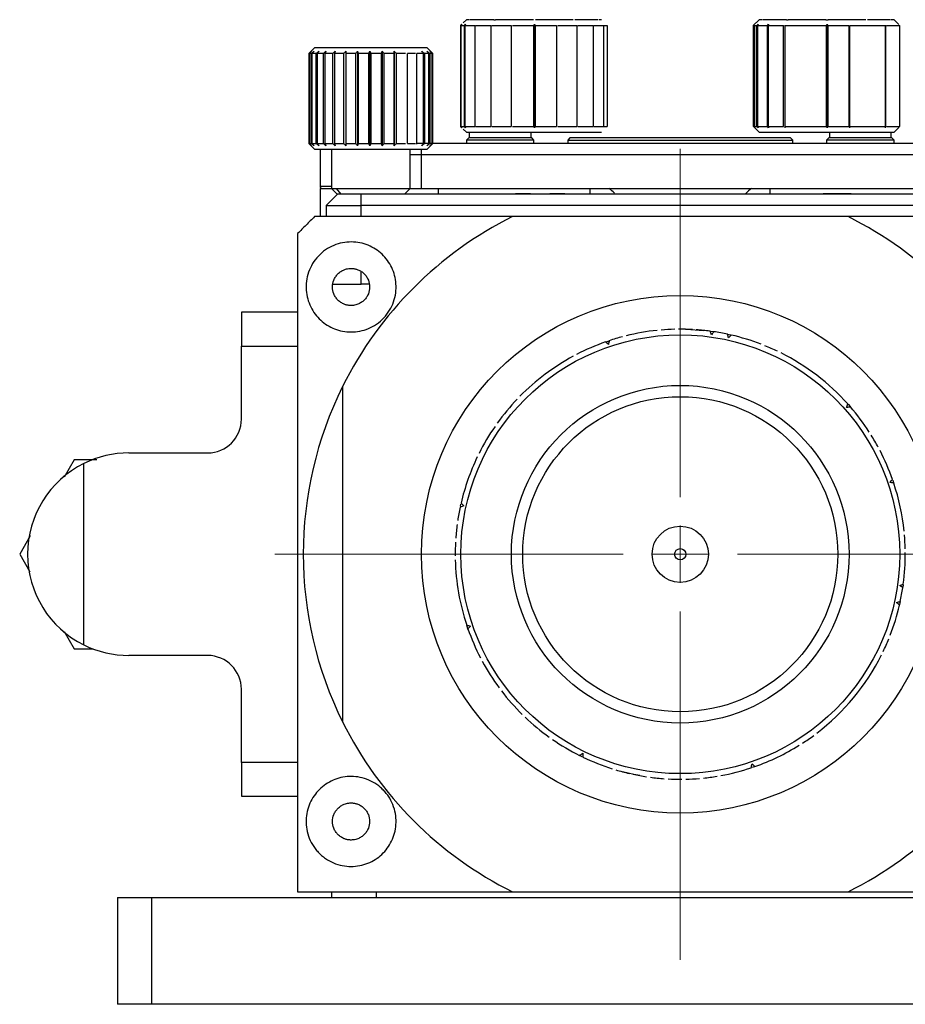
# Model space of a CAD drawing. Header units: inches. Extents: x 2.7 to 30.9, y 2.6 to 27.9.
# Tile 5 of 20: x 18.2 to 21.3, y 2.6 to 6.1. Entities that reach past the tile are written whole.
import ezdxf

# ---------------------------------------------------------------- set-up
doc = ezdxf.new("R2010")
doc.units = ezdxf.units.IN
doc.header["$MEASUREMENT"] = 0

# ---------------------------------------------------------------- blocks, each defined once
blk = doc.blocks.new('SW_CENTERMARKSYMBOL_9')
at = {"color": 0, "linetype": 'Continuous', "lineweight": 18}
for p, q in [((0, 0.2), (0, 1.4189)), ((0, 0), (0, 0.1)), ((-0.2, 0), (-1.4189, 0)), ((0, 0), (-0.1, 0)), ((0, 0), (0, -0.1)), ((0, 0), (0.1, 0)), ((0.2, 0), (1.4189, 0)), ((0, -0.2), (0, -1.4189))]:
    blk.add_line(p, q, dxfattribs=at)

msp = doc.modelspace()

# ---------------------------------------------------------------- linework, layer by layer
at = {"color": 7, "linetype": 'Continuous', "lineweight": 25}
for p, q in [((19.7903, 6.0598), (19.7942, 6.0638)), ((19.7942, 6.0638), (19.7903, 6.0598)), ((19.8101, 6.0796), (19.7989, 6.0684)), ((19.8027, 6.0598), (19.8072, 6.0638)), ((19.8072, 6.0638), (19.8042, 6.0598)), ((20.046, 6.0598), (20.0482, 6.0638)), ((20.0482, 6.0638), (20.0505, 6.0598)), ((20.0482, 5.7016), (20.0482, 6.0638)), ((20.8337, 6.0796), (20.8136, 6.0595)), ((20.8264, 6.0598), (20.8308, 6.0638)), ((20.8308, 6.0638), (20.8278, 6.0598)), ((20.8627, 6.0598), (20.8672, 6.0638)), ((20.8672, 6.0638), (20.8654, 6.0598)), ((21.0696, 6.0598), (21.0718, 6.0638)), ((21.0718, 6.0638), (21.0741, 6.0598)), ((21.0718, 5.7016), (21.0718, 6.0638)), ((21.3232, 6.0624), (21.3059, 6.0796)), ((19.7903, 6.0598), (19.8027, 6.0598)), ((19.7903, 6.0598), (19.7903, 5.7055)), ((19.7903, 5.7055), (19.7903, 6.0598)), ((19.8027, 5.7055), (19.8027, 6.0598)), ((19.8042, 6.0598), (19.839, 6.0598)), ((19.8042, 6.0598), (19.8042, 5.7055)), ((19.839, 6.0598), (19.839, 5.7055)), ((19.8417, 6.0598), (19.8956, 6.0598)), ((19.8956, 6.0598), (19.8956, 5.7055)), ((19.8993, 6.0598), (19.9669, 6.0598)), ((19.9669, 6.0598), (19.9669, 5.7055)), ((19.9712, 6.0598), (20.046, 6.0598)), ((20.046, 5.7055), (20.046, 6.0598)), ((20.0505, 6.0598), (20.1251, 6.0598)), ((20.0505, 6.0598), (20.0505, 5.7055)), ((20.1251, 6.0598), (20.1251, 5.7055)), ((20.1294, 6.0598), (20.1964, 6.0598)), ((20.1964, 6.0598), (20.1964, 5.7055)), ((20.2001, 6.0598), (20.2531, 6.0598)), ((20.2531, 6.0598), (20.2531, 5.7055)), ((20.2557, 6.0598), (20.2895, 6.0598)), ((20.2895, 6.0598), (20.2895, 5.7055)), ((20.2909, 6.0598), (20.3021, 6.0598)), ((20.3021, 6.0598), (20.3021, 5.7055)), ((20.8139, 6.0598), (20.8264, 6.0598)), ((20.8139, 5.7055), (20.8139, 6.0598)), ((20.8178, 6.0598), (20.8178, 5.7016)), ((20.8264, 5.7055), (20.8264, 6.0598)), ((20.8278, 6.0598), (20.8627, 6.0598)), ((20.8278, 6.0598), (20.8278, 5.7055)), ((20.8627, 5.7055), (20.8627, 6.0598)), ((20.8654, 6.0598), (20.9192, 6.0598)), ((20.8654, 6.0598), (20.8654, 5.7055)), ((20.9192, 5.7055), (20.9192, 6.0598)), ((20.9229, 6.0598), (21.0696, 6.0598)), ((20.9234, 6.0598), (20.9234, 5.7016)), ((21.0696, 5.7055), (21.0696, 6.0598)), ((21.0741, 6.0598), (21.0741, 5.7055)), ((21.0741, 6.0598), (21.1487, 6.0598)), ((21.1487, 5.7055), (21.1487, 6.0598)), ((21.1496, 6.0598), (21.1496, 5.7016)), ((21.153, 6.0598), (21.2767, 6.0598)), ((21.2748, 6.0598), (21.2748, 5.7016)), ((21.2767, 5.7055), (21.2767, 6.0598)), ((21.2794, 6.0598), (21.3257, 6.0598)), ((21.3257, 5.7055), (21.3257, 6.0598)), ((19.2785, 5.9811), (19.2588, 5.9614)), ((19.2588, 5.9614), (19.2588, 5.6464)), ((19.2593, 5.9614), (19.2588, 5.9614)), ((19.2593, 5.6464), (19.2593, 5.9614)), ((19.2673, 5.9614), (19.26, 5.9614)), ((19.26, 5.9614), (19.26, 5.6464)), ((19.2673, 5.6464), (19.2673, 5.9614)), ((19.2843, 5.9614), (19.2696, 5.9614)), ((19.2696, 5.9614), (19.2696, 5.6464)), ((19.6722, 5.9811), (19.2785, 5.9811)), ((19.2843, 5.6464), (19.2843, 5.9614)), ((19.3097, 5.9614), (19.2882, 5.9614)), ((19.2882, 5.9614), (19.2882, 5.6464)), ((19.3097, 5.6464), (19.3097, 5.9614)), ((19.3423, 5.9614), (19.3149, 5.9614)), ((19.3149, 5.9614), (19.3149, 5.6464)), ((19.3423, 5.6464), (19.3423, 5.9614)), ((19.3808, 5.9614), (19.3486, 5.9614)), ((19.3486, 5.9614), (19.3486, 5.6464)), ((19.3808, 5.6464), (19.3808, 5.9614)), ((19.3876, 5.9693), (19.3876, 5.6385)), ((19.4233, 5.9614), (19.3879, 5.9614)), ((19.3879, 5.9614), (19.3879, 5.6464)), ((19.4233, 5.6464), (19.4233, 5.9614)), ((19.4289, 5.9693), (19.4289, 5.6385)), ((19.4682, 5.9614), (19.431, 5.9614)), ((19.431, 5.9614), (19.431, 5.6464)), ((19.4682, 5.6464), (19.4682, 5.9614)), ((19.4722, 5.9693), (19.4722, 5.6385)), ((19.5133, 5.9614), (19.476, 5.9614)), ((19.476, 5.9614), (19.476, 5.6464)), ((19.5133, 5.6464), (19.5133, 5.9614)), ((19.5157, 5.9693), (19.5157, 5.6385)), ((19.5568, 5.9614), (19.5211, 5.9614)), ((19.5211, 5.9614), (19.5211, 5.6464)), ((19.5568, 5.6464), (19.5568, 5.9614)), ((19.5573, 5.9693), (19.5573, 5.6385)), ((19.5641, 5.9614), (19.5641, 5.6464)), ((19.5967, 5.9614), (19.5641, 5.9614)), ((19.6032, 5.6464), (19.6032, 5.9614)), ((19.6314, 5.9614), (19.6032, 5.9614)), ((19.6367, 5.6438), (19.6367, 5.9614)), ((19.6592, 5.9614), (19.6367, 5.9614)), ((19.6592, 5.6464), (19.6592, 5.9614)), ((19.6789, 5.9614), (19.6632, 5.9614)), ((19.6632, 5.9614), (19.6632, 5.6464)), ((19.6919, 5.9614), (19.6722, 5.9811)), ((19.6789, 5.6464), (19.6789, 5.9614)), ((19.6898, 5.9614), (19.6815, 5.9614)), ((19.6815, 5.9614), (19.6815, 5.6464)), ((19.6898, 5.6464), (19.6898, 5.9614)), ((19.6919, 5.9614), (19.6907, 5.9614)), ((19.6907, 5.9614), (19.6907, 5.6464)), ((19.6919, 5.6464), (19.6919, 5.9614)), ((19.7903, 5.7055), (19.8027, 5.7055)), ((19.7903, 5.7055), (19.7942, 5.7016)), ((19.7942, 5.7016), (19.7903, 5.7055)), ((19.7989, 5.6969), (19.81, 5.6858)), ((19.8072, 5.7016), (19.8027, 5.7055)), ((19.8042, 5.7055), (19.839, 5.7055)), ((19.8042, 5.7055), (19.8072, 5.7016)), ((19.81, 5.6858), (20.2824, 5.6858)), ((19.8198, 5.6858), (19.8198, 5.6661)), ((19.8417, 5.7055), (19.8956, 5.7055)), ((19.8993, 5.7055), (19.9669, 5.7055)), ((19.9712, 5.7055), (20.046, 5.7055)), ((20.0363, 5.6661), (20.0363, 5.6858)), ((20.0482, 5.7016), (20.046, 5.7055)), ((20.0505, 5.7055), (20.0482, 5.7016)), ((20.0505, 5.7055), (20.1251, 5.7055)), ((20.1294, 5.7055), (20.1964, 5.7055)), ((20.2001, 5.7055), (20.2531, 5.7055)), ((20.2557, 5.7055), (20.2895, 5.7055)), ((20.2909, 5.7055), (20.3021, 5.7055)), ((20.8139, 5.7055), (20.8336, 5.6858)), ((20.8139, 5.7055), (20.8264, 5.7055)), ((20.8308, 5.7016), (20.8264, 5.7055)), ((20.8278, 5.7055), (20.8627, 5.7055)), ((20.8278, 5.7055), (20.8308, 5.7016)), ((20.8336, 5.6858), (21.306, 5.6858)), ((20.8672, 5.7016), (20.8627, 5.7055)), ((20.8654, 5.7055), (20.9192, 5.7055)), ((20.8654, 5.7055), (20.8672, 5.7016)), ((20.9229, 5.7055), (21.0696, 5.7055)), ((21.0718, 5.7016), (21.0696, 5.7055)), ((21.0741, 5.7055), (21.0718, 5.7016)), ((21.0741, 5.7055), (21.1487, 5.7055)), ((21.0796, 5.6858), (21.0796, 5.6661)), ((21.153, 5.7055), (21.2767, 5.7055)), ((21.2794, 5.7055), (21.3257, 5.7055)), ((21.2962, 5.6661), (21.2962, 5.6858)), ((21.306, 5.6858), (21.3232, 5.7029)), ((19.8178, 5.6661), (19.81, 5.6583)), ((19.81, 5.6583), (19.81, 5.6464)), ((20.0462, 5.6583), (19.81, 5.6583)), ((20.0383, 5.6661), (19.8178, 5.6661)), ((20.0462, 5.6583), (20.0383, 5.6661)), ((20.0462, 5.6464), (20.0462, 5.6583)), ((20.1722, 5.6661), (20.1643, 5.6583)), ((20.1643, 5.6583), (20.1643, 5.6464)), ((20.1643, 5.6583), (20.9516, 5.6583)), ((20.9437, 5.6661), (20.1722, 5.6661)), ((20.9517, 5.6583), (20.9434, 5.6666)), ((20.9438, 5.6661), (20.9437, 5.6661)), ((20.9516, 5.6583), (20.9517, 5.6583)), ((20.9517, 5.6464), (20.9517, 5.6583)), ((21.0777, 5.6661), (21.0698, 5.6583)), ((21.0698, 5.6583), (21.0698, 5.6464)), ((21.306, 5.6583), (21.0698, 5.6583)), ((21.2982, 5.6661), (21.0777, 5.6661)), ((21.306, 5.6583), (21.2982, 5.6661)), ((21.306, 5.6464), (21.306, 5.6583)), ((19.2588, 5.6464), (19.2785, 5.6268)), ((19.2588, 5.6464), (19.2593, 5.6464)), ((19.26, 5.6464), (19.2673, 5.6464)), ((19.2696, 5.6464), (19.2843, 5.6464)), ((19.2785, 5.6268), (19.3034, 5.6268)), ((19.2882, 5.6464), (19.3097, 5.6464)), ((19.2982, 5.6268), (19.2982, 5.4968)), ((19.3034, 5.6268), (19.6722, 5.6268)), ((19.3149, 5.6464), (19.3423, 5.6464)), ((19.3375, 5.6268), (19.3375, 5.489)), ((19.3486, 5.6464), (19.3808, 5.6464)), ((19.3879, 5.6464), (19.4233, 5.6464)), ((19.431, 5.6464), (19.4682, 5.6464)), ((19.476, 5.6464), (19.5133, 5.6464)), ((19.5211, 5.6464), (19.5568, 5.6464)), ((19.5641, 5.6464), (19.5967, 5.6464)), ((19.6032, 5.6464), (19.6314, 5.6464)), ((19.6131, 5.489), (19.6131, 5.6268)), ((19.6592, 5.6464), (19.6367, 5.6464)), ((19.6789, 5.6464), (19.6632, 5.6464)), ((19.6722, 5.6268), (19.6919, 5.6464)), ((19.6898, 5.6464), (19.6815, 5.6464)), ((19.6919, 5.6464), (19.6907, 5.6464)), ((21.4201, 5.6464), (19.6919, 5.6464)), ((19.6525, 5.6071), (19.6131, 5.6071)), ((21.4635, 5.6071), (19.6525, 5.6071)), ((19.6525, 5.489), (19.6525, 5.6071)), ((19.2982, 5.4968), (19.3375, 5.4968)), ((19.2982, 5.489), (19.3375, 5.489)), ((19.2982, 5.489), (19.2982, 5.3905)), ((19.3375, 5.489), (19.3572, 5.4693)), ((19.3375, 5.489), (19.355, 5.489)), ((19.355, 5.489), (19.6131, 5.489)), ((19.3722, 5.4693), (19.355, 5.489)), ((19.5934, 5.4693), (19.6131, 5.489)), ((19.6131, 5.489), (19.7115, 5.489)), ((19.7115, 5.489), (20.243, 5.489)), ((20.243, 5.489), (20.3083, 5.489)), ((20.3083, 5.489), (20.8077, 5.489)), ((20.8077, 5.489), (20.873, 5.489)), ((20.873, 5.489), (21.4045, 5.489)), ((19.3592, 5.4693), (19.3198, 5.4299)), ((19.3572, 5.4693), (19.3592, 5.4693)), ((19.4419, 5.4693), (19.3592, 5.4693)), ((21.6741, 5.4693), (19.4419, 5.4693)), ((19.4419, 5.4299), (19.4419, 5.4693)), ((19.9817, 5.4703), (19.9817, 5.4693)), ((20.0339, 5.4703), (19.9817, 5.4703)), ((20.0339, 5.4703), (20.0339, 5.4693)), ((20.1022, 5.4703), (20.1022, 5.4693)), ((20.1543, 5.4703), (20.1022, 5.4703)), ((20.1543, 5.4703), (20.1543, 5.4693)), ((21.0582, 5.4703), (21.0582, 5.4693)), ((21.0682, 5.4703), (21.0582, 5.4703)), ((21.0682, 5.4703), (21.0682, 5.4693)), ((21.0915, 5.4703), (21.0682, 5.4703)), ((21.0915, 5.4703), (21.0915, 5.4693)), ((21.0986, 5.4703), (21.0915, 5.4703)), ((21.0986, 5.4703), (21.0986, 5.4693)), ((21.1214, 5.4703), (21.0986, 5.4703)), ((21.1214, 5.4703), (21.1214, 5.4693)), ((21.126, 5.4703), (21.1214, 5.4703)), ((21.126, 5.4703), (21.126, 5.4693)), ((21.1557, 5.4703), (21.1262, 5.4703)), ((21.1557, 5.4703), (21.1557, 5.4693)), ((19.3198, 5.4299), (19.4419, 5.4299)), ((19.3198, 5.4299), (19.3198, 5.3905)), ((21.6741, 5.4299), (19.4419, 5.4299)), ((21.1449, 5.3905), (19.9711, 5.3905)), ((19.3413, 5.1543), (19.4419, 5.1543)), ((19.4695, 5.1543), (19.4419, 5.1543)), ((19.0226, 5.0559), (19.0226, 4.9378)), ((19.2194, 5.0559), (19.0226, 5.0559)), ((20.7232, 4.9793), (20.7347, 4.9767)), ((19.0226, 4.9378), (19.2194, 4.9378)), ((19.0226, 4.6819), (19.0226, 4.9378)), ((19.3769, 4.7964), (19.3769, 3.6225)), ((21.1452, 4.7341), (21.1523, 4.726)), ((18.6289, 4.5638), (18.9045, 4.5638)), ((18.4379, 4.5401), (18.4024, 4.4785)), ((18.5165, 4.5401), (18.4379, 4.5401)), ((18.4714, 3.892), (18.4714, 4.5268)), ((21.3017, 4.468), (21.3042, 4.4609)), ((19.7887, 4.3775), (19.7904, 4.385)), ((18.2842, 4.2739), (18.247, 4.2094)), ((18.247, 4.2094), (18.2823, 4.1482)), ((21.3381, 4.1023), (21.337, 4.0946)), ((21.3279, 4.0443), (21.3244, 4.0289)), ((18.4028, 3.9396), (18.4379, 3.8787)), ((19.8164, 3.9448), (19.8112, 3.96)), ((18.4379, 3.8787), (18.5025, 3.8787)), ((18.9045, 3.8551), (18.6289, 3.8551)), ((19.0226, 3.4811), (19.0226, 3.737)), ((19.0226, 3.4811), (19.0226, 3.363)), ((19.2194, 3.4811), (19.0226, 3.4811)), ((20.2154, 3.5005), (20.2078, 3.5042)), ((20.8169, 3.4658), (20.8091, 3.4631)), ((19.0226, 3.363), (19.2194, 3.363)), ((18.5895, 3.0086), (18.5895, 2.6346)), ((18.5895, 3.0086), (18.7076, 3.0086)), ((18.7076, 3.0086), (18.7076, 2.6346)), ((18.7076, 3.0086), (22.4084, 3.0086)), ((19.3375, 3.0283), (19.3375, 3.0086)), ((19.495, 3.0086), (19.495, 3.0283)), ((19.9711, 3.0283), (21.1449, 3.0283)), ((18.7076, 2.6346), (18.5895, 2.6346)), ((22.4084, 2.6346), (18.7076, 2.6346))]:
    msp.add_line(p, q, dxfattribs=at)
at = {"color": 8, "linetype": 'Continuous', "lineweight": 25}
for p, q in [((19.6525, 5.6071), (19.6525, 5.6268)), ((19.7115, 5.489), (19.7115, 5.4693)), ((20.243, 5.4703), (20.243, 5.489)), ((20.873, 5.4703), (20.873, 5.489)), ((19.4419, 5.3905), (19.4419, 5.4299)), ((19.4419, 5.1543), (19.4419, 5.1989))]:
    msp.add_line(p, q, dxfattribs=at)
at = {"color": 7, "linetype": 'Continuous', "lineweight": 25, "flags": 128}
for points in [[(20.5766, 4.9966), (20.5813, 4.9965), (20.6382, 4.9927)], [(20.664, 4.9897), (20.6743, 4.9882), (20.6757, 4.988)], [(20.2984, 4.9528), (20.3058, 4.9554), (20.3077, 4.956)], [(20.4165, 3.4348), (20.3958, 3.4389), (20.3562, 3.4483)]]:
    msp.add_lwpolyline(points, dxfattribs=at)
at = {"color": 7, "linetype": 'Continuous', "lineweight": 25}
for radius in [0.9055, 0.7677, 0.5906, 0.5512, 0.0984, 0.0197]:
    msp.add_circle((20.558, 4.2094), radius, dxfattribs=at)
for centre, radius, start, end in [((19.306, 5.4968), 0.00787, 180, 270), ((20.243, 5.3905), 0.1181, 44.1298, 56.4427), ((20.873, 5.3905), 0.1181, 123.5573, 136.6854), ((20.558, 4.2094), 1.3189, 116.4244, 153.5756), ((20.558, 4.2094), 1.3189, 26.4244, 63.5756), ((20.558, 4.2094), 0.7874, 91.3924, 94.9025), ((20.558, 4.2094), 0.7874, 86.8924, 90.4025), ((20.558, 4.2094), 0.7874, 104.8924, 108.4025), ((20.558, 4.2094), 0.7874, 95.8924, 103.9025), ((20.558, 4.2094), 0.7874, 82.3924, 85.9025), ((20.558, 4.2094), 0.7874, 77.8924, 81.4025), ((20.558, 4.2094), 0.7874, 68.8924, 76.9025), ((20.558, 4.2094), 0.7874, 109.3924, 117.4025), ((20.558, 4.2094), 0.7874, 64.3924, 67.9025), ((20.558, 4.2094), 0.7874, 118.3924, 135.4025), ((20.558, 4.2094), 0.7874, 41.8924, 63.4025), ((20.558, 4.2094), 1.3189, 153.5756, 206.4244), ((20.558, 4.2094), 0.7874, 136.3924, 144.4025), ((20.558, 4.2094), 0.7874, 32.8924, 40.9025), ((18.9045, 4.6819), 0.1181, 270, 0), ((20.558, 4.2094), 0.7874, 145.3924, 153.4025), ((20.558, 4.2094), 0.7874, 28.3924, 31.9025), ((18.6289, 4.2094), 0.3543, 90, 116.3878), ((20.558, 4.2094), 0.7874, 154.3924, 166.9025), ((20.558, 4.2094), 0.7874, 19.3924, 27.4025), ((18.6289, 4.2094), 0.3543, 116.3878, 243.6122), ((20.558, 4.2094), 0.7874, 5.8924, 18.4025), ((20.558, 4.2094), 0.7874, 167.8924, 171.4025), ((20.558, 4.2094), 0.7874, 172.3924, 175.9025), ((20.558, 4.2094), 0.7874, 1.3924, 4.9025), ((20.558, 4.2094), 0.7874, 176.8924, 180.4025), ((20.558, 4.2094), 0.7874, 352.3924, 0.4025), ((20.558, 4.2094), 0.7874, 181.3924, 198.4025), ((20.558, 4.2094), 0.7874, 347.8924, 351.4025), ((20.558, 4.2094), 0.7874, 338.8924, 346.9025), ((20.558, 4.2094), 0.7874, 199.3924, 207.4025), ((20.558, 4.2094), 0.7874, 334.3924, 337.9025), ((18.6289, 4.2094), 0.3543, 243.6122, 270), ((18.9045, 3.737), 0.1181, 0, 90), ((20.558, 4.2094), 0.7874, 208.3924, 216.4025), ((20.558, 4.2094), 0.7874, 307.3924, 333.4025), ((20.558, 4.2094), 0.7874, 217.3924, 225.4025), ((20.558, 4.2094), 1.3189, 206.4244, 243.5756), ((20.558, 4.2094), 0.7874, 226.3924, 234.4025), ((20.558, 4.2094), 1.3189, 296.4244, 333.5756), ((20.558, 4.2094), 0.7874, 235.3924, 243.4025), ((20.558, 4.2094), 0.7874, 302.8924, 306.4025), ((20.558, 4.2094), 0.7874, 289.3924, 301.9025), ((20.558, 4.2094), 0.7874, 244.3924, 252.4025), ((20.558, 4.2094), 0.7874, 253.3924, 256.9025), ((20.558, 4.2094), 0.7874, 280.3924, 288.4025), ((20.558, 4.2094), 0.7874, 257.8924, 261.4025), ((20.558, 4.2094), 0.7874, 262.3924, 265.9025), ((20.558, 4.2094), 0.7874, 266.8924, 270.4025), ((20.558, 4.2094), 0.7874, 271.3924, 274.9025), ((20.558, 4.2094), 0.7874, 275.8924, 279.4025)]:
    msp.add_arc(centre, radius, start, end, dxfattribs=at)
for points, knots in [([(19.8209, 6.0795), (19.8199, 6.0795), (19.818, 6.0795), (19.8156, 6.0795), (19.8136, 6.0795), (19.812, 6.0795), (19.8109, 6.0795), (19.8102, 6.0795), (19.81, 6.0795), (19.81, 6.0795)], [0, 0, 0, 0, 0.1435039, 0.2863617, 0.4288306, 0.5711695, 0.7136383, 0.8564961, 1, 1, 1, 1]), ([(19.9057, 6.0795), (19.903, 6.0795), (19.8977, 6.0795), (19.89, 6.0795), (19.8826, 6.0795), (19.8755, 6.0795), (19.8688, 6.0795), (19.8623, 6.0795), (19.8546, 6.0795), (19.8461, 6.0795), (19.8373, 6.0795), (19.8296, 6.0795), (19.8255, 6.0795), (19.8234, 6.0795)], [0, 0, 0, 0, 0.071737, 0.143157, 0.214389, 0.285564, 0.35681, 0.428259, 0.500038, 0.625352, 0.749986, 0.874637, 1, 1, 1, 1]), ([(20.0442, 6.0795), (20.0408, 6.0795), (20.0341, 6.0795), (20.0241, 6.0795), (20.0141, 6.0795), (20.0042, 6.0795), (19.9944, 6.0795), (19.9846, 6.0795), (19.9726, 6.0795), (19.9584, 6.0795), (19.9423, 6.0795), (19.9268, 6.0795), (19.917, 6.0795), (19.9121, 6.0795)], [0, 0, 0, 0, 0.071737, 0.143157, 0.214389, 0.285564, 0.35681, 0.428259, 0.500038, 0.625352, 0.749986, 0.874637, 1, 1, 1, 1]), ([(20.1834, 6.0795), (20.1806, 6.0795), (20.1751, 6.0795), (20.1666, 6.0795), (20.1579, 6.0795), (20.1489, 6.0795), (20.1398, 6.0795), (20.1305, 6.0795), (20.1187, 6.0795), (20.1042, 6.0795), (20.087, 6.0795), (20.0696, 6.0795), (20.0579, 6.0795), (20.052, 6.0795)], [0, 0, 0, 0, 0.0717367, 0.1431569, 0.2143893, 0.2855638, 0.3568104, 0.4282588, 0.5000377, 0.6253518, 0.7499862, 0.874637, 1, 1, 1, 1]), ([(20.2702, 6.0795), (20.2691, 6.0795), (20.2669, 6.0795), (20.2631, 6.0795), (20.2589, 6.0795), (20.2544, 6.0795), (20.2495, 6.0795), (20.2442, 6.0795), (20.2371, 6.0795), (20.2278, 6.0795), (20.2161, 6.0795), (20.2035, 6.0795), (20.1943, 6.0795), (20.1897, 6.0795)], [0, 0, 0, 0, 0.071737, 0.143157, 0.214389, 0.285564, 0.35681, 0.428259, 0.500038, 0.625352, 0.749986, 0.874637, 1, 1, 1, 1]), ([(20.2824, 6.0795), (20.2824, 6.0795), (20.2824, 6.0795), (20.2818, 6.0795), (20.2808, 6.0795), (20.2794, 6.0795), (20.2776, 6.0795), (20.2754, 6.0795), (20.2735, 6.0795), (20.2726, 6.0795)], [0, 0, 0, 0, 0.143504, 0.286362, 0.428831, 0.571169, 0.713638, 0.856496, 1, 1, 1, 1]), ([(20.8445, 6.0795), (20.8435, 6.0795), (20.8416, 6.0795), (20.8392, 6.0795), (20.8372, 6.0795), (20.8357, 6.0795), (20.8345, 6.0795), (20.8338, 6.0795), (20.8337, 6.0795), (20.8336, 6.0795)], [0, 0, 0, 0, 0.143504, 0.286362, 0.428831, 0.571169, 0.713638, 0.856496, 1, 1, 1, 1]), ([(20.9293, 6.0795), (20.9266, 6.0795), (20.9213, 6.0795), (20.9136, 6.0795), (20.9062, 6.0795), (20.8992, 6.0795), (20.8924, 6.0795), (20.8859, 6.0795), (20.8782, 6.0795), (20.8697, 6.0795), (20.8609, 6.0795), (20.8532, 6.0795), (20.8491, 6.0795), (20.847, 6.0795)], [0, 0, 0, 0, 0.071737, 0.143157, 0.214389, 0.285564, 0.35681, 0.428259, 0.500038, 0.625352, 0.749986, 0.874637, 1, 1, 1, 1]), ([(21.0678, 6.0795), (21.0644, 6.0795), (21.0577, 6.0795), (21.0477, 6.0795), (21.0377, 6.0795), (21.0278, 6.0795), (21.018, 6.0795), (21.0083, 6.0795), (20.9962, 6.0795), (20.982, 6.0795), (20.9659, 6.0795), (20.9504, 6.0795), (20.9406, 6.0795), (20.9357, 6.0795)], [0, 0, 0, 0, 0.071737, 0.143157, 0.214389, 0.285564, 0.35681, 0.428259, 0.500038, 0.625352, 0.749986, 0.874637, 1, 1, 1, 1]), ([(21.207, 6.0795), (21.2043, 6.0795), (21.1987, 6.0795), (21.1902, 6.0795), (21.1815, 6.0795), (21.1726, 6.0795), (21.1634, 6.0795), (21.1541, 6.0795), (21.1423, 6.0795), (21.1278, 6.0795), (21.1106, 6.0795), (21.0932, 6.0795), (21.0815, 6.0795), (21.0756, 6.0795)], [0, 0, 0, 0, 0.071737, 0.143157, 0.214389, 0.285564, 0.35681, 0.428259, 0.500038, 0.625352, 0.749986, 0.874637, 1, 1, 1, 1]), ([(21.2938, 6.0795), (21.2927, 6.0795), (21.2905, 6.0795), (21.2867, 6.0795), (21.2826, 6.0795), (21.278, 6.0795), (21.2731, 6.0795), (21.2678, 6.0795), (21.2607, 6.0795), (21.2515, 6.0795), (21.2397, 6.0795), (21.2271, 6.0795), (21.2179, 6.0795), (21.2133, 6.0795)], [0, 0, 0, 0, 0.071737, 0.143157, 0.214389, 0.285564, 0.35681, 0.428259, 0.500038, 0.625352, 0.749986, 0.874637, 1, 1, 1, 1]), ([(21.306, 6.0795), (21.306, 6.0795), (21.306, 6.0795), (21.3054, 6.0795), (21.3044, 6.0795), (21.303, 6.0795), (21.3012, 6.0795), (21.299, 6.0795), (21.2971, 6.0795), (21.2962, 6.0795)], [0, 0, 0, 0, 0.143504, 0.286362, 0.428831, 0.571169, 0.713638, 0.856496, 1, 1, 1, 1]), ([(19.2785, 5.3905), (19.2686, 5.3807), (19.2489, 5.361), (19.2293, 5.3413), (19.2194, 5.3315)], [0, 0, 0, 0, 0.499491, 1, 1, 1, 1]), ([(19.9711, 5.3905), (19.8521, 5.3905), (19.7355, 5.3905), (19.5051, 5.3905), (19.3914, 5.3905), (19.2785, 5.3905)], [0, 0, 0, 0, 0.5, 0.5, 1, 1, 1, 1]), ([(21.8375, 5.3905), (21.7246, 5.3905), (21.6109, 5.3905), (21.3805, 5.3905), (21.2639, 5.3905), (21.1449, 5.3905)], [0, 0, 0, 0, 0.5, 0.5, 1, 1, 1, 1]), ([(19.2194, 5.3315), (19.2194, 5.2385), (19.2194, 5.145), (19.2194, 4.9567), (19.2194, 4.8619), (19.2194, 4.6706), (19.2194, 4.574), (19.2194, 4.3785), (19.2194, 4.2796), (19.2194, 4.1543), (19.2194, 4.1292), (19.2194, 4.0793), (19.2194, 4.0545), (19.2194, 3.9802), (19.2194, 3.931), (19.2194, 3.7844), (19.2194, 3.6879), (19.2194, 3.4968), (19.2194, 3.4022), (19.2194, 3.2143), (19.2194, 3.1211), (19.2194, 3.0283)], [0, 0, 0, 0, 0.125, 0.125, 0.25, 0.25, 0.375, 0.375, 0.5, 0.5, 0.53125, 0.53125, 0.5625, 0.5625, 0.625, 0.625, 0.75, 0.75, 0.875, 0.875, 1, 1, 1, 1]), ([(19.4064, 4.987), (19.3862, 4.987), (19.3671, 4.9907), (19.3308, 5.005), (19.3146, 5.0151), (19.2858, 5.0413), (19.2741, 5.0568), (19.2608, 5.0836), (19.2572, 5.0931), (19.2519, 5.1125), (19.2501, 5.1226), (19.2486, 5.1434), (19.2489, 5.1541), (19.2516, 5.1752), (19.254, 5.1857), (19.2613, 5.2066), (19.266, 5.2166), (19.2774, 5.2355), (19.2843, 5.2445), (19.2995, 5.2606), (19.3079, 5.2678), (19.3262, 5.2805), (19.3358, 5.2857), (19.3557, 5.294), (19.3661, 5.2971), (19.3868, 5.3011), (19.3971, 5.302), (19.4178, 5.3019), (19.4278, 5.3008), (19.4473, 5.2969), (19.4569, 5.294), (19.4751, 5.2865), (19.4837, 5.282), (19.4999, 5.2715), (19.5076, 5.2655), (19.5216, 5.2523), (19.528, 5.2451), (19.5393, 5.2295), (19.5443, 5.2212), (19.557, 5.1946), (19.5622, 5.1755), (19.5642, 5.1446), (19.5639, 5.1342), (19.5612, 5.1133), (19.5586, 5.1027), (19.5515, 5.0822), (19.5468, 5.0723), (19.5382, 5.0581), (19.535, 5.0534), (19.5283, 5.0445), (19.5247, 5.0403), (19.5132, 5.0282), (19.5047, 5.0209), (19.4866, 5.0085), (19.477, 5.0033), (19.4572, 4.995), (19.4472, 4.992), (19.4268, 4.988), (19.4165, 4.987), (19.4064, 4.987)], [0, 0, 0, 0, 0.0625, 0.0625, 0.125, 0.125, 0.1875, 0.1875, 0.21875, 0.21875, 0.25, 0.25, 0.28125, 0.28125, 0.3125, 0.3125, 0.34375, 0.34375, 0.375, 0.375, 0.40625, 0.40625, 0.4375, 0.4375, 0.46875, 0.46875, 0.5, 0.5, 0.53125, 0.53125, 0.5625, 0.5625, 0.59375, 0.59375, 0.625, 0.625, 0.65625, 0.65625, 0.6875, 0.6875, 0.75, 0.75, 0.78125, 0.78125, 0.8125, 0.8125, 0.84375, 0.84375, 0.859375, 0.859375, 0.875, 0.875, 0.90625, 0.90625, 0.9375, 0.9375, 0.96875, 0.96875, 1, 1, 1, 1]), ([(19.4064, 5.0795), (19.4048, 5.0795), (19.4015, 5.0796), (19.3966, 5.0802), (19.3919, 5.0811), (19.3871, 5.0824), (19.3799, 5.0849), (19.3705, 5.0898), (19.3602, 5.0982), (19.3517, 5.1085), (19.3439, 5.1237), (19.3399, 5.1445), (19.3439, 5.1652), (19.3517, 5.1804), (19.3602, 5.1907), (19.3705, 5.1992), (19.3808, 5.2045), (19.3902, 5.2076), (19.3983, 5.2091), (19.4037, 5.2093), (19.4064, 5.2094)], [0, 0, 0, 0, 0.0241726, 0.0481462, 0.0720585, 0.0960484, 0.1202531, 0.1852537, 0.2503578, 0.3153584, 0.3804625, 0.5000242, 0.619586, 0.6845865, 0.7496906, 0.8146912, 0.8797953, 0.9199483, 0.9598022, 1, 1, 1, 1]), ([(19.4064, 5.2094), (19.4081, 5.2094), (19.4113, 5.2093), (19.4162, 5.2088), (19.421, 5.2079), (19.4257, 5.2066), (19.433, 5.204), (19.4423, 5.1992), (19.4527, 5.1907), (19.4611, 5.1804), (19.4689, 5.1653), (19.473, 5.1445), (19.4689, 5.1237), (19.4611, 5.1086), (19.4527, 5.0982), (19.4424, 5.0898), (19.432, 5.0844), (19.4226, 5.0814), (19.4146, 5.0798), (19.4092, 5.0796), (19.4064, 5.0795)], [0, 0, 0, 0, 0.024173, 0.048146, 0.072059, 0.096048, 0.120253, 0.185254, 0.250358, 0.315358, 0.380463, 0.500024, 0.619586, 0.684586, 0.749691, 0.814691, 0.879795, 0.919948, 0.959802, 1, 1, 1, 1]), ([(19.4064, 3.1169), (19.3961, 3.1169), (19.3858, 3.1179), (19.3652, 3.122), (19.3548, 3.1252), (19.335, 3.1336), (19.3255, 3.1388), (19.312, 3.1483), (19.3075, 3.1517), (19.2992, 3.159), (19.2912, 3.1666), (19.2841, 3.1751), (19.2774, 3.184), (19.2742, 3.1886), (19.2656, 3.2029), (19.261, 3.2129), (19.2539, 3.2337), (19.2515, 3.2443), (19.2488, 3.2655), (19.2486, 3.2763), (19.2502, 3.2971), (19.2521, 3.3072), (19.2576, 3.3268), (19.2613, 3.3363), (19.2702, 3.3539), (19.2754, 3.3623), (19.2873, 3.3779), (19.2939, 3.385), (19.3082, 3.3978), (19.316, 3.4037), (19.3324, 3.4137), (19.341, 3.418), (19.368, 3.4283), (19.3876, 3.432), (19.4179, 3.4318), (19.428, 3.4307), (19.4482, 3.4266), (19.4584, 3.4234), (19.4779, 3.4151), (19.4873, 3.4099), (19.5008, 3.4006), (19.5052, 3.3972), (19.5136, 3.3899), (19.5216, 3.3823), (19.5287, 3.3738), (19.5354, 3.3649), (19.5386, 3.3603), (19.5471, 3.346), (19.5517, 3.336), (19.5589, 3.3154), (19.5613, 3.3049), (19.564, 3.2839), (19.5642, 3.2734), (19.562, 3.2428), (19.5566, 3.2232), (19.5439, 3.197), (19.5388, 3.1886), (19.5273, 3.173), (19.5209, 3.1659), (19.5069, 3.1528), (19.4993, 3.1468), (19.4829, 3.1364), (19.4742, 3.1319), (19.4471, 3.121), (19.4271, 3.1169), (19.4064, 3.1169)], [0, 0, 0, 0, 0.03125, 0.03125, 0.0625, 0.0625, 0.09375, 0.09375, 0.109375, 0.109375, 0.125, 0.140625, 0.140625, 0.15625, 0.15625, 0.1875, 0.1875, 0.21875, 0.21875, 0.25, 0.25, 0.28125, 0.28125, 0.3125, 0.3125, 0.34375, 0.34375, 0.375, 0.375, 0.40625, 0.40625, 0.4375, 0.4375, 0.5, 0.5, 0.53125, 0.53125, 0.5625, 0.5625, 0.59375, 0.59375, 0.609375, 0.609375, 0.625, 0.640625, 0.640625, 0.65625, 0.65625, 0.6875, 0.6875, 0.71875, 0.71875, 0.75, 0.75, 0.8125, 0.8125, 0.84375, 0.84375, 0.875, 0.875, 0.90625, 0.90625, 0.9375, 0.9375, 1, 1, 1, 1]), ([(19.4064, 3.2094), (19.4048, 3.2095), (19.4015, 3.2095), (19.3966, 3.2101), (19.3919, 3.211), (19.3871, 3.2123), (19.3799, 3.2149), (19.3705, 3.2197), (19.3602, 3.2281), (19.3517, 3.2385), (19.3439, 3.2536), (19.3399, 3.2744), (19.3439, 3.2952), (19.3517, 3.3103), (19.3602, 3.3206), (19.3705, 3.3291), (19.3808, 3.3344), (19.3902, 3.3375), (19.3983, 3.3391), (19.4037, 3.3393), (19.4064, 3.3394)], [0, 0, 0, 0, 0.024173, 0.048146, 0.072059, 0.096048, 0.120253, 0.185254, 0.250358, 0.315358, 0.380463, 0.500024, 0.619586, 0.684586, 0.749691, 0.814691, 0.879795, 0.919948, 0.959802, 1, 1, 1, 1]), ([(19.4064, 3.3394), (19.4081, 3.3393), (19.4113, 3.3392), (19.4162, 3.3387), (19.421, 3.3378), (19.4257, 3.3365), (19.433, 3.3339), (19.4423, 3.3291), (19.4527, 3.3206), (19.4611, 3.3103), (19.4689, 3.2952), (19.473, 3.2744), (19.4689, 3.2536), (19.4611, 3.2385), (19.4527, 3.2282), (19.4424, 3.2197), (19.432, 3.2144), (19.4226, 3.2113), (19.4146, 3.2097), (19.4092, 3.2095), (19.4064, 3.2094)], [0, 0, 0, 0, 0.0241726, 0.0481462, 0.0720585, 0.0960484, 0.1202531, 0.1852537, 0.2503578, 0.3153584, 0.3804625, 0.5000242, 0.619586, 0.6845865, 0.7496906, 0.8146912, 0.8797953, 0.9199483, 0.9598022, 1, 1, 1, 1]), ([(19.2194, 3.0283), (19.3418, 3.0283), (19.4651, 3.0283), (19.715, 3.0283), (19.8416, 3.0283), (19.9711, 3.0283)], [0, 0, 0, 0, 0.5, 0.5, 1, 1, 1, 1]), ([(21.1449, 3.0283), (21.2744, 3.0283), (21.401, 3.0283), (21.6509, 3.0283), (21.7742, 3.0283), (21.8966, 3.0283)], [0, 0, 0, 0, 0.5, 0.5, 1, 1, 1, 1])]:
    msp.add_open_spline(points, degree=3, knots=knots, dxfattribs=at)
for points in [[(19.9057, 6.0795), (19.9067, 6.0795), (19.9089, 6.0795), (19.911, 6.0795), (19.9121, 6.0795)], [(20.9293, 6.0795), (20.9304, 6.0795), (20.9325, 6.0795), (20.9346, 6.0795), (20.9357, 6.0795)], [(21.0678, 6.0795), (21.0691, 6.0795), (21.0717, 6.0795), (21.0743, 6.0795), (21.0756, 6.0795)], [(19.2593, 5.9614), (19.2621, 5.964), (19.2648, 5.9667), (19.2675, 5.9693)], [(19.2675, 5.9693), (19.265, 5.9667), (19.2625, 5.964), (19.26, 5.9614)], [(19.2673, 5.9614), (19.2702, 5.964), (19.2731, 5.9667), (19.276, 5.9693)], [(19.276, 5.9693), (19.2738, 5.9667), (19.2717, 5.964), (19.2696, 5.9614)], [(19.2843, 5.9614), (19.2872, 5.964), (19.2902, 5.9667), (19.2931, 5.9693)], [(19.2931, 5.9693), (19.2915, 5.9667), (19.2898, 5.964), (19.2882, 5.9614)], [(19.3097, 5.9614), (19.3125, 5.964), (19.3154, 5.9667), (19.3182, 5.9693)], [(19.3182, 5.9693), (19.3171, 5.9667), (19.316, 5.964), (19.3149, 5.9614)], [(19.3423, 5.9614), (19.345, 5.964), (19.3476, 5.9667), (19.3502, 5.9693)], [(19.3502, 5.9693), (19.3497, 5.9667), (19.3492, 5.964), (19.3486, 5.9614)], [(19.3808, 5.9614), (19.3831, 5.964), (19.3854, 5.9667), (19.3876, 5.9693)], [(19.3876, 5.9693), (19.3877, 5.9667), (19.3878, 5.964), (19.3879, 5.9614)], [(19.4233, 5.9614), (19.4252, 5.964), (19.4271, 5.9667), (19.4289, 5.9693)], [(19.4289, 5.9693), (19.4296, 5.9667), (19.4303, 5.964), (19.431, 5.9614)], [(19.4682, 5.9614), (19.4695, 5.964), (19.4709, 5.9667), (19.4722, 5.9693)], [(19.4722, 5.9693), (19.4735, 5.9667), (19.4748, 5.964), (19.476, 5.9614)], [(19.5133, 5.9614), (19.5141, 5.964), (19.5149, 5.9667), (19.5157, 5.9693)], [(19.5157, 5.9693), (19.5175, 5.9667), (19.5193, 5.964), (19.5211, 5.9614)], [(19.5568, 5.9614), (19.557, 5.964), (19.5572, 5.9667), (19.5573, 5.9693)], [(19.5573, 5.9693), (19.5596, 5.9667), (19.5618, 5.964), (19.5641, 5.9614)], [(19.6592, 5.9614), (19.6576, 5.964), (19.656, 5.9667), (19.6544, 5.9693)], [(19.6544, 5.9693), (19.6574, 5.9667), (19.6603, 5.964), (19.6632, 5.9614)], [(19.6789, 5.9614), (19.6769, 5.964), (19.6748, 5.9667), (19.6728, 5.9693)], [(19.6728, 5.9693), (19.6757, 5.9667), (19.6786, 5.964), (19.6815, 5.9614)], [(19.6898, 5.9614), (19.6874, 5.964), (19.6849, 5.9667), (19.6825, 5.9693)], [(19.6825, 5.9693), (19.6852, 5.9667), (19.688, 5.964), (19.6907, 5.9614)], [(19.2675, 5.6385), (19.2648, 5.6412), (19.2621, 5.6438), (19.2593, 5.6464)], [(19.26, 5.6464), (19.2625, 5.6438), (19.265, 5.6412), (19.2675, 5.6385)], [(19.276, 5.6385), (19.2731, 5.6412), (19.2702, 5.6438), (19.2673, 5.6464)], [(19.2696, 5.6464), (19.2717, 5.6438), (19.2738, 5.6412), (19.276, 5.6385)], [(19.2931, 5.6385), (19.2902, 5.6412), (19.2872, 5.6438), (19.2843, 5.6464)], [(19.2882, 5.6464), (19.2898, 5.6438), (19.2915, 5.6412), (19.2931, 5.6385)], [(19.3182, 5.6385), (19.3154, 5.6412), (19.3125, 5.6438), (19.3097, 5.6464)], [(19.3149, 5.6464), (19.316, 5.6438), (19.3171, 5.6412), (19.3182, 5.6385)], [(19.3502, 5.6385), (19.3476, 5.6412), (19.345, 5.6438), (19.3423, 5.6464)], [(19.3486, 5.6464), (19.3492, 5.6438), (19.3497, 5.6412), (19.3502, 5.6385)], [(19.3876, 5.6385), (19.3854, 5.6412), (19.3831, 5.6438), (19.3808, 5.6464)], [(19.3879, 5.6464), (19.3878, 5.6438), (19.3877, 5.6412), (19.3876, 5.6385)], [(19.4289, 5.6385), (19.4271, 5.6412), (19.4252, 5.6438), (19.4233, 5.6464)], [(19.431, 5.6464), (19.4303, 5.6438), (19.4296, 5.6412), (19.4289, 5.6385)], [(19.4722, 5.6385), (19.4709, 5.6412), (19.4695, 5.6438), (19.4682, 5.6464)], [(19.476, 5.6464), (19.4748, 5.6438), (19.4735, 5.6412), (19.4722, 5.6385)], [(19.5157, 5.6385), (19.5149, 5.6412), (19.5141, 5.6438), (19.5133, 5.6464)], [(19.5211, 5.6464), (19.5193, 5.6438), (19.5175, 5.6412), (19.5157, 5.6385)], [(19.5573, 5.6385), (19.5572, 5.6412), (19.557, 5.6438), (19.5568, 5.6464)], [(19.5641, 5.6464), (19.5618, 5.6438), (19.5596, 5.6412), (19.5573, 5.6385)], [(19.6632, 5.6464), (19.6603, 5.6438), (19.6574, 5.6412), (19.6544, 5.6385)], [(19.6544, 5.6385), (19.656, 5.6412), (19.6576, 5.6438), (19.6592, 5.6464)], [(19.6815, 5.6464), (19.6786, 5.6438), (19.6757, 5.6412), (19.6728, 5.6385)], [(19.6728, 5.6385), (19.6748, 5.6412), (19.6769, 5.6438), (19.6789, 5.6464)], [(19.6907, 5.6464), (19.688, 5.6438), (19.6852, 5.6412), (19.6825, 5.6385)], [(19.6825, 5.6385), (19.6849, 5.6412), (19.6874, 5.6438), (19.6898, 5.6464)], [(20.6673, 4.9773), (20.6656, 4.9815), (20.6639, 4.9857), (20.6622, 4.9899)], [(20.6757, 4.988), (20.6729, 4.9844), (20.6701, 4.9809), (20.6673, 4.9773)], [(20.7272, 4.9663), (20.7259, 4.9707), (20.7245, 4.975), (20.7232, 4.9793)], [(20.7364, 4.9764), (20.7334, 4.973), (20.7303, 4.9697), (20.7272, 4.9663)], [(20.3068, 4.9432), (20.3034, 4.9462), (20.3, 4.9492), (20.2966, 4.9522)], [(20.3094, 4.9566), (20.3085, 4.9521), (20.3077, 4.9477), (20.3068, 4.9432)], [(21.1398, 4.7223), (21.1412, 4.7266), (21.1427, 4.7309), (21.1441, 4.7352)], [(21.1531, 4.725), (21.1487, 4.7241), (21.1442, 4.7232), (21.1398, 4.7223)], [(21.2918, 4.4606), (21.2948, 4.464), (21.2977, 4.4675), (21.3007, 4.4709)], [(21.3051, 4.458), (21.3007, 4.4589), (21.2962, 4.4598), (21.2918, 4.4606)], [(19.8011, 4.3787), (19.7968, 4.3773), (19.7924, 4.3759), (19.7881, 4.3746)], [(19.7911, 4.3879), (19.7944, 4.3848), (19.7978, 4.3817), (19.8011, 4.3787)], [(21.3258, 4.1001), (21.3301, 4.1018), (21.3343, 4.1035), (21.3385, 4.1052)], [(21.3365, 4.0917), (21.333, 4.0945), (21.3294, 4.0973), (21.3258, 4.1001)], [(21.3149, 4.0402), (21.3192, 4.0416), (21.3236, 4.0429), (21.3279, 4.0443)], [(21.3249, 4.031), (21.3216, 4.0341), (21.3182, 4.0371), (21.3149, 4.0402)], [(19.8109, 3.9609), (19.8153, 3.96), (19.8198, 3.9591), (19.8242, 3.9582)], [(19.8242, 3.9582), (19.8212, 3.9548), (19.8182, 3.9514), (19.8153, 3.948)], [(20.2055, 3.5054), (20.2092, 3.5079), (20.213, 3.5104), (20.2168, 3.5129)], [(20.2168, 3.5129), (20.2171, 3.5084), (20.2174, 3.5039), (20.2177, 3.4994)], [(20.8066, 3.4623), (20.8074, 3.4667), (20.8083, 3.4712), (20.8092, 3.4756)], [(20.8092, 3.4756), (20.8126, 3.4727), (20.816, 3.4697), (20.8194, 3.4667)]]:
    msp.add_open_spline(points, degree=3, dxfattribs=at)

# ---------------------------------------------------------------- block references
at = {"color": 7, "linetype": 'Continuous', "lineweight": 18}
msp.add_blockref('SW_CENTERMARKSYMBOL_9', (20.558, 4.2094), dxfattribs=at)

doc.saveas('drawing.dxf')
